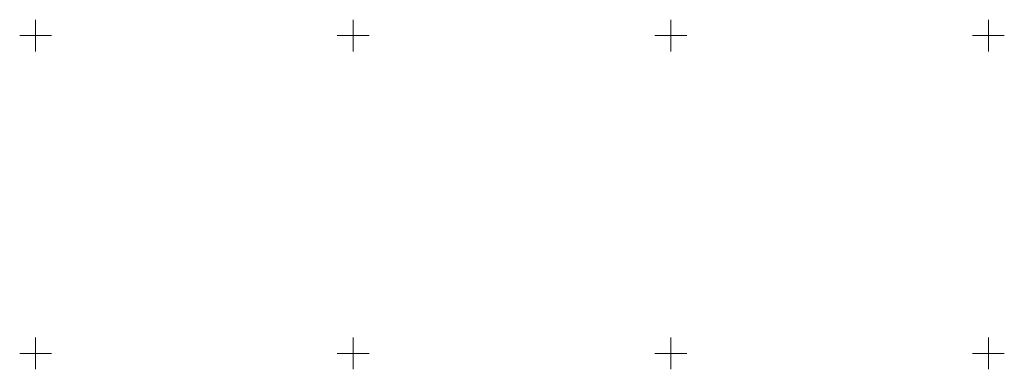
# Model space of a CAD drawing. Header units: millimetres. Extents: x 7501998 to 7504402, y 5666312 to 5667240.
# Tile 42 of 51: x 7503948 to 7504102, y 5666498 to 5666552. Entities that reach past the tile are written whole.
import ezdxf

# ---------------------------------------------------------------- set-up
doc = ezdxf.new("R2010")
doc.units = ezdxf.units.MM
doc.header["$MEASUREMENT"] = 0
doc.linetypes.add('1', pattern=[0])
doc.layers.add('Podzial_sekcyjny_krzyze', color=7, linetype='1', lineweight=18)

msp = doc.modelspace()

# ---------------------------------------------------------------- linework, layer by layer
at = {"layer": 'Podzial_sekcyjny_krzyze'}
for p, q in [((7503950, 5666547.5), (7503950, 5666552.5)), ((7504000, 5666547.5), (7504000, 5666552.5)), ((7504050, 5666547.5), (7504050, 5666552.5)), ((7504100, 5666547.5), (7504100, 5666552.5)), ((7503947.5, 5666550), (7503952.5, 5666550)), ((7503997.5, 5666550), (7504002.5, 5666550)), ((7504047.5, 5666550), (7504052.5, 5666550)), ((7504097.5, 5666550), (7504102.5, 5666550)), ((7503950, 5666497.5), (7503950, 5666502.5)), ((7504000, 5666497.5), (7504000, 5666502.5)), ((7504050, 5666497.5), (7504050, 5666502.5)), ((7504100, 5666497.5), (7504100, 5666502.5)), ((7503947.5, 5666500), (7503952.5, 5666500)), ((7503997.5, 5666500), (7504002.5, 5666500)), ((7504047.5, 5666500), (7504052.5, 5666500)), ((7504097.5, 5666500), (7504102.5, 5666500))]:
    msp.add_line(p, q, dxfattribs=at)

doc.saveas('drawing.dxf')
